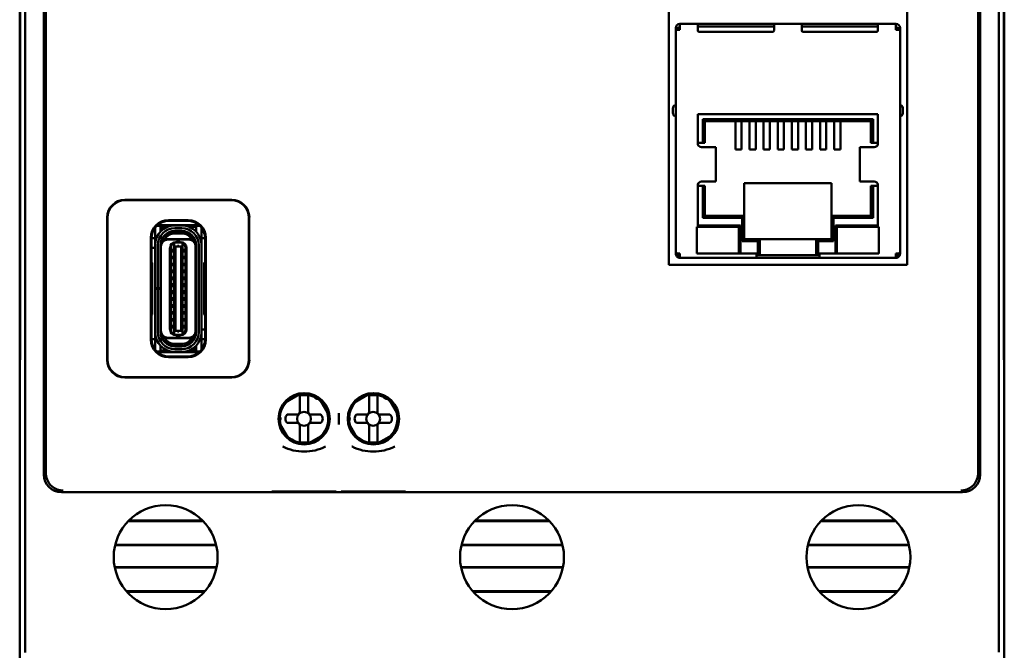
# Model space of a CAD drawing. Header units: inches. Extents: x 1 to 24, y 0.4 to 18.8.
# Tile 8 of 22: x 9.3 to 12.1, y 8.4 to 10.2. Entities that reach past the tile are written whole.
import ezdxf

# ---------------------------------------------------------------- set-up
doc = ezdxf.new("R2010")
doc.units = ezdxf.units.IN
doc.header["$LTSCALE"] = 0.8
doc.header["$MEASUREMENT"] = 0
doc.layers.add('Visible (ANSI)', color=7, linetype='Continuous', lineweight=50)

msp = doc.modelspace()

# ---------------------------------------------------------------- linework, layer by layer
at = {"layer": 'Visible (ANSI)'}
for p, q in [((9.3605, 8.4304), (9.3605, 11.7988)), ((12.1289, 11.7988), (12.1289, 8.4304)), ((9.4134, 11.2931), (9.4134, 8.9361)), ((12.076, 8.9361), (12.076, 11.2931)), ((9.4189, 9.0156), (9.4189, 11.0761)), ((12.0704, 11.0761), (12.0704, 9.0156)), ((9.3447, 10.9896), (9.3447, 9.2396)), ((12.1447, 9.2396), (12.1447, 10.9896)), ((9.3455, 9.2905), (9.3455, 10.9388)), ((9.3456, 10.9408), (9.3456, 9.2885)), ((11.1909, 9.5323), (11.1909, 10.9268)), ((11.8687, 10.9268), (11.8687, 9.5323)), ((12.1437, 9.2885), (12.1437, 10.9408)), ((12.1438, 10.9388), (12.1438, 9.2905)), ((11.2104, 10.2009), (11.2104, 10.206)), ((11.2182, 10.206), (11.2104, 10.206)), ((11.2222, 10.2009), (11.2104, 10.2009)), ((11.2104, 9.5694), (11.2104, 10.2009)), ((11.2182, 10.2009), (11.2182, 10.206)), ((11.2194, 10.206), (11.2194, 10.2009)), ((11.2222, 10.206), (11.2194, 10.206)), ((11.2222, 10.2178), (11.2733, 10.2178)), ((11.2222, 10.206), (11.2222, 10.2178)), ((11.2222, 10.2009), (11.2222, 10.206)), ((11.2733, 10.2178), (11.2733, 10.206)), ((11.2733, 10.2178), (11.2773, 10.2178)), ((11.4899, 10.21), (11.2733, 10.21)), ((11.2733, 10.1993), (11.2733, 10.206)), ((11.2773, 10.2178), (11.4859, 10.2178)), ((11.4859, 10.1954), (11.2773, 10.1954)), ((11.4859, 10.2178), (11.4899, 10.2178)), ((11.4899, 10.2178), (11.5686, 10.2178)), ((11.4899, 10.206), (11.4899, 10.2178)), ((11.4899, 10.206), (11.4899, 10.1993)), ((11.5726, 10.2178), (11.5686, 10.2178)), ((11.5686, 10.206), (11.5686, 10.2178)), ((11.7852, 10.21), (11.5686, 10.21)), ((11.5686, 10.206), (11.5686, 10.1993)), ((11.7812, 10.2178), (11.5726, 10.2178)), ((11.5726, 10.1954), (11.7812, 10.1954)), ((11.7852, 10.2178), (11.7812, 10.2178)), ((11.7852, 10.2178), (11.8363, 10.2178)), ((11.7852, 10.2178), (11.7852, 10.206)), ((11.7852, 10.1993), (11.7852, 10.206)), ((11.8363, 10.2178), (11.8363, 10.206)), ((11.8363, 10.206), (11.8391, 10.206)), ((11.8363, 10.2009), (11.8363, 10.206)), ((11.8363, 10.2009), (11.8481, 10.2009)), ((11.8391, 10.2009), (11.8391, 10.206)), ((11.8403, 10.206), (11.8481, 10.206)), ((11.8403, 10.206), (11.8403, 10.2009)), ((11.8481, 10.206), (11.8481, 10.2009)), ((11.8481, 10.2009), (11.8481, 9.5694)), ((11.2025, 9.9788), (11.2025, 9.9631)), ((11.856, 9.9631), (11.856, 9.9788)), ((11.7852, 9.9607), (11.2733, 9.9607)), ((11.2733, 9.9607), (11.2733, 9.8753)), ((11.2871, 9.8792), (11.2871, 9.947)), ((11.2871, 9.947), (11.7714, 9.947)), ((11.293, 9.9411), (11.2871, 9.947)), ((11.293, 9.9411), (11.293, 9.8792)), ((11.7655, 9.9411), (11.293, 9.9411)), ((11.3798, 9.9411), (11.3798, 9.9265)), ((11.3976, 9.9411), (11.3976, 9.9265)), ((11.42, 9.9411), (11.42, 9.9265)), ((11.4377, 9.9411), (11.4377, 9.9265)), ((11.4602, 9.9411), (11.4602, 9.9265)), ((11.4779, 9.9411), (11.4779, 9.9265)), ((11.5003, 9.9411), (11.5003, 9.9265)), ((11.518, 9.9411), (11.518, 9.9265)), ((11.5405, 9.9411), (11.5405, 9.9265)), ((11.5582, 9.9411), (11.5582, 9.9265)), ((11.5806, 9.9411), (11.5806, 9.9265)), ((11.5983, 9.9411), (11.5983, 9.9265)), ((11.6208, 9.9411), (11.6208, 9.9265)), ((11.6385, 9.9411), (11.6385, 9.9265)), ((11.6609, 9.9411), (11.6609, 9.9265)), ((11.6787, 9.9411), (11.6787, 9.9265)), ((11.7655, 9.9411), (11.7714, 9.947)), ((11.7655, 9.8792), (11.7655, 9.9411)), ((11.7714, 9.947), (11.7714, 9.8792)), ((11.7852, 9.8753), (11.7852, 9.9607)), ((11.3798, 9.9041), (11.3798, 9.9265)), ((11.3976, 9.9041), (11.3976, 9.9265)), ((11.42, 9.9041), (11.42, 9.9265)), ((11.4377, 9.9041), (11.4377, 9.9265)), ((11.4602, 9.9041), (11.4602, 9.9265)), ((11.4779, 9.9041), (11.4779, 9.9265)), ((11.5003, 9.9041), (11.5003, 9.9265)), ((11.518, 9.9041), (11.518, 9.9265)), ((11.5405, 9.9041), (11.5405, 9.9265)), ((11.5582, 9.9041), (11.5582, 9.9265)), ((11.5806, 9.9041), (11.5806, 9.9265)), ((11.5983, 9.9041), (11.5983, 9.9265)), ((11.6208, 9.9041), (11.6208, 9.9265)), ((11.6385, 9.9041), (11.6385, 9.9265)), ((11.6609, 9.9041), (11.6609, 9.9265)), ((11.6787, 9.9041), (11.6787, 9.9265)), ((11.3798, 9.9041), (11.3798, 9.8606)), ((11.3976, 9.9041), (11.3976, 9.8606)), ((11.42, 9.9041), (11.42, 9.8606)), ((11.4377, 9.9041), (11.4377, 9.8606)), ((11.4602, 9.9041), (11.4602, 9.8606)), ((11.4779, 9.9041), (11.4779, 9.8606)), ((11.5003, 9.9041), (11.5003, 9.8606)), ((11.518, 9.9041), (11.518, 9.8606)), ((11.5405, 9.9041), (11.5405, 9.8606)), ((11.5582, 9.9041), (11.5582, 9.8606)), ((11.5806, 9.9041), (11.5806, 9.8606)), ((11.5983, 9.9041), (11.5983, 9.8606)), ((11.6208, 9.9041), (11.6208, 9.8606)), ((11.6385, 9.9041), (11.6385, 9.8606)), ((11.6609, 9.9041), (11.6609, 9.8606)), ((11.6787, 9.9041), (11.6787, 9.8606)), ((11.2733, 9.8792), (11.2871, 9.8792)), ((11.2926, 9.8674), (11.2836, 9.8674)), ((11.2871, 9.8792), (11.293, 9.8792)), ((11.2926, 9.8674), (11.3242, 9.8674)), ((11.3242, 9.8674), (11.3246, 9.8674)), ((11.3246, 9.769), (11.3246, 9.8674)), ((11.3798, 9.8606), (11.3976, 9.8606)), ((11.42, 9.8606), (11.4377, 9.8606)), ((11.4602, 9.8606), (11.4779, 9.8606)), ((11.5003, 9.8606), (11.518, 9.8606)), ((11.5582, 9.8606), (11.5405, 9.8606)), ((11.5983, 9.8606), (11.5806, 9.8606)), ((11.6385, 9.8606), (11.6208, 9.8606)), ((11.6787, 9.8606), (11.6609, 9.8606)), ((11.7339, 9.8674), (11.7343, 9.8674)), ((11.7339, 9.769), (11.7339, 9.8674)), ((11.7343, 9.8674), (11.7659, 9.8674)), ((11.7655, 9.8792), (11.7714, 9.8792)), ((11.7749, 9.8674), (11.7659, 9.8674)), ((11.7714, 9.8792), (11.7852, 9.8792)), ((11.2733, 9.7611), (11.2733, 9.6407)), ((11.2871, 9.7572), (11.2733, 9.7572)), ((11.2836, 9.769), (11.2926, 9.769)), ((11.2871, 9.6662), (11.2871, 9.7572)), ((11.293, 9.7572), (11.2871, 9.7572)), ((11.2926, 9.769), (11.3242, 9.769)), ((11.293, 9.7572), (11.293, 9.6722)), ((11.3242, 9.769), (11.3246, 9.769)), ((11.6533, 9.7651), (11.4052, 9.7651)), ((11.4052, 9.7651), (11.4052, 9.6722)), ((11.6533, 9.6722), (11.6533, 9.7651)), ((11.7339, 9.769), (11.7343, 9.769)), ((11.7343, 9.769), (11.7659, 9.769)), ((11.7714, 9.7572), (11.7655, 9.7572)), ((11.7655, 9.6722), (11.7655, 9.7572)), ((11.7659, 9.769), (11.7749, 9.769)), ((11.7852, 9.7572), (11.7714, 9.7572)), ((11.7714, 9.7572), (11.7714, 9.6662)), ((11.7852, 9.6407), (11.7852, 9.7611)), ((9.6437, 9.7171), (9.9477, 9.7171)), ((9.9467, 9.7161), (9.6447, 9.7161)), ((9.5937, 9.2621), (9.5937, 9.6671)), ((9.5947, 9.6661), (9.5947, 9.2631)), ((9.9967, 9.2631), (9.9967, 9.6661)), ((9.9977, 9.6671), (9.9977, 9.2621)), ((11.293, 9.6722), (11.2871, 9.6662)), ((11.3993, 9.6662), (11.2871, 9.6662)), ((11.293, 9.6722), (11.4052, 9.6722)), ((11.3993, 9.6662), (11.4052, 9.6722)), ((11.3993, 9.5997), (11.3993, 9.6662)), ((11.4052, 9.6722), (11.4052, 9.6056)), ((11.6533, 9.6722), (11.7655, 9.6722)), ((11.6533, 9.6722), (11.6592, 9.6662)), ((11.6533, 9.6056), (11.6533, 9.6722)), ((11.7714, 9.6662), (11.6592, 9.6662)), ((11.6592, 9.6662), (11.6592, 9.5997)), ((11.7655, 9.6722), (11.7714, 9.6662)), ((9.7295, 9.632), (9.7295, 9.6374)), ((9.7453, 9.6438), (9.7351, 9.6438)), ((9.759, 9.6448), (9.7362, 9.6448)), ((9.7453, 9.632), (9.7453, 9.6438)), ((9.7502, 9.6408), (9.7453, 9.6408)), ((9.7472, 9.6293), (9.7472, 9.6329)), ((9.7512, 9.6329), (9.7512, 9.6326)), ((9.759, 9.6448), (9.8552, 9.6448)), ((9.7656, 9.6408), (9.759, 9.6408)), ((9.7677, 9.6596), (9.8237, 9.6596)), ((9.7697, 9.6576), (9.7697, 9.6576)), ((9.7697, 9.6576), (9.8217, 9.6576)), ((9.8055, 9.6446), (9.7858, 9.6446)), ((9.7858, 9.6367), (9.8055, 9.6367)), ((9.8217, 9.6576), (9.8217, 9.6576)), ((9.8461, 9.6408), (9.8257, 9.6408)), ((9.8562, 9.6438), (9.8461, 9.6438)), ((9.8461, 9.6438), (9.8461, 9.632)), ((9.8618, 9.632), (9.8618, 9.6374)), ((11.2704, 9.6407), (11.2704, 9.5643)), ((11.2733, 9.6407), (11.2704, 9.6407)), ((11.394, 9.6446), (11.2733, 9.6446)), ((11.3861, 9.6407), (11.2743, 9.6407)), ((11.3901, 9.5682), (11.3901, 9.6367)), ((11.394, 9.5643), (11.394, 9.6446)), ((11.6645, 9.5643), (11.6645, 9.6446)), ((11.6645, 9.6446), (11.7852, 9.6446)), ((11.6684, 9.6367), (11.6684, 9.5682)), ((11.7842, 9.6407), (11.6724, 9.6407)), ((11.7881, 9.6407), (11.7852, 9.6407)), ((11.7881, 9.5643), (11.7881, 9.6407)), ((9.7177, 9.3196), (9.7177, 9.6096)), ((9.7295, 9.6083), (9.7197, 9.6083)), ((9.7197, 9.6076), (9.7197, 9.6076)), ((9.7197, 9.5401), (9.7197, 9.6076)), ((9.7295, 9.5981), (9.7295, 9.632)), ((9.7453, 9.6273), (9.7453, 9.632)), ((9.7509, 9.6064), (9.7495, 9.6064)), ((9.7512, 9.6093), (9.7512, 9.607)), ((9.7527, 9.6056), (9.7572, 9.6056)), ((9.8341, 9.6056), (9.7572, 9.6056)), ((9.8252, 9.6044), (9.7661, 9.6044)), ((9.7858, 9.6276), (9.7858, 9.6288)), ((9.8055, 9.6288), (9.7858, 9.6288)), ((9.8055, 9.6276), (9.7858, 9.6276)), ((9.8055, 9.6217), (9.7858, 9.6217)), ((9.8055, 9.6276), (9.8055, 9.6288)), ((9.8387, 9.6056), (9.8341, 9.6056)), ((9.8461, 9.632), (9.8461, 9.6273)), ((9.8618, 9.5981), (9.8618, 9.632)), ((9.8717, 9.6083), (9.8618, 9.6083)), ((9.8717, 9.6076), (9.8717, 9.6076)), ((9.8717, 9.6076), (9.8717, 9.5401)), ((9.8737, 9.6096), (9.8737, 9.3196)), ((11.3993, 9.5997), (11.4052, 9.6056)), ((11.4052, 9.6056), (11.4493, 9.6056)), ((11.4434, 9.5997), (11.4493, 9.6056)), ((11.4493, 9.6056), (11.4493, 9.5643)), ((11.4493, 9.6056), (11.6092, 9.6056)), ((11.6092, 9.6056), (11.6533, 9.6056)), ((11.6092, 9.5643), (11.6092, 9.6056)), ((11.6151, 9.5997), (11.6092, 9.6056)), ((11.6533, 9.6056), (11.6592, 9.5997)), ((9.7197, 9.5812), (9.7295, 9.5812)), ((9.7295, 9.5804), (9.7197, 9.5804)), ((9.7295, 9.5883), (9.7295, 9.5981)), ((9.7295, 9.4658), (9.7295, 9.5883)), ((9.7374, 9.4658), (9.7374, 9.5883)), ((9.7453, 9.4658), (9.7453, 9.5883)), ((9.7453, 9.5812), (9.7464, 9.5812)), ((9.7464, 9.5804), (9.7453, 9.5804)), ((9.7464, 9.5847), (9.7464, 9.5883)), ((9.7464, 9.3446), (9.7464, 9.5847)), ((9.772, 9.3481), (9.772, 9.5812)), ((9.7752, 9.3473), (9.7752, 9.5819)), ((9.7819, 9.5784), (9.7819, 9.5674)), ((9.7819, 9.5784), (9.7838, 9.5784)), ((9.7838, 9.5932), (9.7874, 9.5961)), ((9.7838, 9.5932), (9.7838, 9.5933)), ((9.7838, 9.5861), (9.7838, 9.5932)), ((9.7838, 9.5861), (9.7838, 9.3432)), ((9.7878, 9.5845), (9.7838, 9.5861)), ((9.7878, 9.5963), (9.7874, 9.5961)), ((9.7894, 9.5969), (9.7878, 9.5969)), ((9.7937, 9.5963), (9.7878, 9.5963)), ((9.7878, 9.5845), (9.7878, 9.3448)), ((9.8035, 9.5845), (9.7878, 9.5845)), ((9.7937, 9.5977), (9.7917, 9.5977)), ((9.7976, 9.5977), (9.7937, 9.5977)), ((9.7937, 9.5963), (9.7937, 9.5977)), ((9.8035, 9.5963), (9.7937, 9.5963)), ((9.7976, 9.5977), (9.7976, 9.5963)), ((9.7996, 9.5977), (9.7976, 9.5977)), ((9.8035, 9.5969), (9.802, 9.5969)), ((9.8039, 9.5961), (9.8035, 9.5963)), ((9.8075, 9.5861), (9.8035, 9.5845)), ((9.8035, 9.5845), (9.8035, 9.3448)), ((9.8075, 9.5932), (9.8039, 9.5961)), ((9.8075, 9.5932), (9.8075, 9.5933)), ((9.8075, 9.5861), (9.8075, 9.5932)), ((9.8075, 9.3432), (9.8075, 9.5861)), ((9.8075, 9.5784), (9.8094, 9.5784)), ((9.8094, 9.5674), (9.8094, 9.5784)), ((9.8162, 9.5819), (9.8162, 9.3473)), ((9.8193, 9.3481), (9.8193, 9.5812)), ((9.8449, 9.5847), (9.8449, 9.5883)), ((9.8449, 9.3446), (9.8449, 9.5847)), ((9.8461, 9.341), (9.8461, 9.5883)), ((9.8539, 9.5883), (9.8539, 9.341)), ((9.8618, 9.5883), (9.8618, 9.5981)), ((9.8618, 9.341), (9.8618, 9.5883)), ((11.4434, 9.5997), (11.3993, 9.5997)), ((11.4434, 9.5643), (11.4434, 9.5997)), ((11.6592, 9.5997), (11.6151, 9.5997)), ((11.6151, 9.5997), (11.6151, 9.5643)), ((9.7819, 9.5674), (9.7838, 9.5674)), ((9.7819, 9.5579), (9.7819, 9.5485)), ((9.7819, 9.5579), (9.7838, 9.5579)), ((9.7819, 9.5485), (9.7838, 9.5485)), ((9.8075, 9.5674), (9.8094, 9.5674)), ((9.8075, 9.5579), (9.8094, 9.5579)), ((9.8075, 9.5485), (9.8094, 9.5485)), ((9.8094, 9.5485), (9.8094, 9.5579)), ((11.2104, 9.5643), (11.2104, 9.5694)), ((11.2138, 9.5643), (11.2104, 9.5643)), ((11.2138, 9.5643), (11.2222, 9.5643)), ((11.2194, 9.5615), (11.2138, 9.5559)), ((11.2222, 9.5525), (11.2222, 9.5643)), ((11.2222, 9.5525), (11.4395, 9.5525)), ((11.2704, 9.5643), (11.4395, 9.5643)), ((11.4395, 9.5643), (11.4395, 9.5525)), ((11.4418, 9.5603), (11.4395, 9.5603)), ((11.4395, 9.5525), (11.619, 9.5525)), ((11.4418, 9.5603), (11.4493, 9.5603)), ((11.4493, 9.5643), (11.4493, 9.5603)), ((11.4493, 9.5603), (11.6092, 9.5603)), ((11.6092, 9.5603), (11.6092, 9.5643)), ((11.6092, 9.5603), (11.6167, 9.5603)), ((11.619, 9.5603), (11.6167, 9.5603)), ((11.619, 9.5643), (11.7881, 9.5643)), ((11.619, 9.5525), (11.619, 9.5643)), ((11.619, 9.5525), (11.8363, 9.5525)), ((11.8363, 9.5643), (11.8447, 9.5643)), ((11.8363, 9.5525), (11.8363, 9.5643)), ((11.8391, 9.5615), (11.8447, 9.5559)), ((11.8447, 9.5643), (11.8481, 9.5643)), ((11.8481, 9.5694), (11.8481, 9.5643)), ((9.7218, 9.538), (9.7197, 9.5401)), ((9.7218, 9.3913), (9.7218, 9.538)), ((9.7819, 9.5383), (9.7819, 9.5288)), ((9.7819, 9.5383), (9.7838, 9.5383)), ((9.7819, 9.5288), (9.7838, 9.5288)), ((9.8075, 9.5383), (9.8094, 9.5383)), ((9.8075, 9.5288), (9.8094, 9.5288)), ((9.8094, 9.5288), (9.8094, 9.5383)), ((9.8717, 9.5401), (9.8695, 9.538)), ((9.8695, 9.538), (9.8695, 9.3913)), ((11.8687, 9.5323), (11.1909, 9.5323)), ((9.7464, 9.5028), (9.7453, 9.5035)), ((9.7819, 9.5194), (9.7819, 9.5083)), ((9.7819, 9.5194), (9.7838, 9.5194)), ((9.7819, 9.5083), (9.7838, 9.5083)), ((9.7819, 9.4997), (9.7819, 9.4887)), ((9.7819, 9.4997), (9.7838, 9.4997)), ((9.8075, 9.5194), (9.8094, 9.5194)), ((9.8075, 9.5083), (9.8094, 9.5083)), ((9.8075, 9.4997), (9.8094, 9.4997)), ((9.8094, 9.5083), (9.8094, 9.5194)), ((9.8094, 9.4887), (9.8094, 9.4997)), ((9.8461, 9.5035), (9.8449, 9.5028)), ((9.7295, 9.4646), (9.7295, 9.4658)), ((9.7295, 9.4658), (9.7374, 9.4658)), ((9.7374, 9.4646), (9.7295, 9.4646)), ((9.7295, 9.341), (9.7295, 9.4646)), ((9.7453, 9.4658), (9.7374, 9.4658)), ((9.7453, 9.4646), (9.7374, 9.4646)), ((9.7374, 9.341), (9.7374, 9.4646)), ((9.7453, 9.4658), (9.7453, 9.4646)), ((9.7453, 9.341), (9.7453, 9.4646)), ((9.7819, 9.4887), (9.7838, 9.4887)), ((9.7819, 9.48), (9.7819, 9.469)), ((9.7819, 9.48), (9.7838, 9.48)), ((9.7819, 9.469), (9.7838, 9.469)), ((9.8075, 9.4887), (9.8094, 9.4887)), ((9.8075, 9.48), (9.8094, 9.48)), ((9.8075, 9.469), (9.8094, 9.469)), ((9.8094, 9.469), (9.8094, 9.48)), ((9.7819, 9.4603), (9.7819, 9.4493)), ((9.7819, 9.4603), (9.7838, 9.4603)), ((9.7819, 9.4493), (9.7838, 9.4493)), ((9.7819, 9.4406), (9.7819, 9.4296)), ((9.7819, 9.4406), (9.7838, 9.4406)), ((9.8075, 9.4603), (9.8094, 9.4603)), ((9.8075, 9.4493), (9.8094, 9.4493)), ((9.8075, 9.4406), (9.8094, 9.4406)), ((9.8094, 9.4493), (9.8094, 9.4603)), ((9.8094, 9.4296), (9.8094, 9.4406)), ((9.7464, 9.4264), (9.7453, 9.4258)), ((9.7819, 9.4296), (9.7838, 9.4296)), ((9.7819, 9.4209), (9.7819, 9.4099)), ((9.7819, 9.4209), (9.7838, 9.4209)), ((9.7819, 9.4099), (9.7838, 9.4099)), ((9.8075, 9.4296), (9.8094, 9.4296)), ((9.8075, 9.4209), (9.8094, 9.4209)), ((9.8075, 9.4099), (9.8094, 9.4099)), ((9.8094, 9.4099), (9.8094, 9.4209)), ((9.8461, 9.4258), (9.8449, 9.4264)), ((9.7197, 9.3892), (9.7218, 9.3913)), ((9.7197, 9.3216), (9.7197, 9.3892)), ((9.7819, 9.4005), (9.7819, 9.391)), ((9.7819, 9.4005), (9.7838, 9.4005)), ((9.7819, 9.391), (9.7838, 9.391)), ((9.7819, 9.3808), (9.7819, 9.3713)), ((9.7819, 9.3808), (9.7838, 9.3808)), ((9.8075, 9.4005), (9.8094, 9.4005)), ((9.8075, 9.391), (9.8094, 9.391)), ((9.8075, 9.3808), (9.8094, 9.3808)), ((9.8094, 9.391), (9.8094, 9.4005)), ((9.8094, 9.3713), (9.8094, 9.3808)), ((9.8695, 9.3913), (9.8717, 9.3892)), ((9.8717, 9.3892), (9.8717, 9.3216)), ((9.7819, 9.3713), (9.7838, 9.3713)), ((9.7819, 9.3619), (9.7819, 9.3509)), ((9.7819, 9.3619), (9.7838, 9.3619)), ((9.8075, 9.3713), (9.8094, 9.3713)), ((9.8075, 9.3619), (9.8094, 9.3619)), ((9.8094, 9.3509), (9.8094, 9.3619)), ((9.7295, 9.3312), (9.7295, 9.341)), ((9.7295, 9.2973), (9.7295, 9.3312)), ((9.7464, 9.341), (9.7464, 9.3446)), ((9.8252, 9.3249), (9.7661, 9.3249)), ((9.7819, 9.3509), (9.7838, 9.3509)), ((9.7838, 9.3432), (9.7878, 9.3448)), ((9.7838, 9.3361), (9.7838, 9.3432)), ((9.7838, 9.3361), (9.7874, 9.3332)), ((9.7838, 9.3359), (9.7838, 9.3361)), ((9.7874, 9.3332), (9.7878, 9.3329)), ((9.8035, 9.3448), (9.7878, 9.3448)), ((9.7878, 9.3329), (9.7937, 9.3329)), ((9.7894, 9.3324), (9.7878, 9.3324)), ((9.7937, 9.3316), (9.7917, 9.3316)), ((9.7937, 9.3329), (9.8035, 9.3329)), ((9.7937, 9.3316), (9.7937, 9.3329)), ((9.7976, 9.3316), (9.7937, 9.3316)), ((9.7976, 9.3329), (9.7976, 9.3316)), ((9.7996, 9.3316), (9.7976, 9.3316)), ((9.8035, 9.3324), (9.802, 9.3324)), ((9.8035, 9.3448), (9.8075, 9.3432)), ((9.8039, 9.3332), (9.8035, 9.3329)), ((9.8039, 9.3332), (9.8075, 9.3361)), ((9.8075, 9.3509), (9.8094, 9.3509)), ((9.8075, 9.3361), (9.8075, 9.3432)), ((9.8075, 9.3359), (9.8075, 9.3361)), ((9.8449, 9.3489), (9.8461, 9.3489)), ((9.8461, 9.3481), (9.8449, 9.3481)), ((9.8449, 9.341), (9.8449, 9.3446)), ((9.8618, 9.3489), (9.8717, 9.3489)), ((9.8717, 9.3481), (9.8618, 9.3481)), ((9.8618, 9.3312), (9.8618, 9.341)), ((9.8618, 9.2973), (9.8618, 9.3312)), ((9.7197, 9.3216), (9.7197, 9.3216)), ((9.7295, 9.3209), (9.7197, 9.3209)), ((9.7295, 9.2918), (9.7295, 9.2973)), ((9.7453, 9.2973), (9.7453, 9.302)), ((9.7453, 9.2855), (9.7453, 9.2973)), ((9.7572, 9.3237), (9.7527, 9.3237)), ((9.8341, 9.3237), (9.7572, 9.3237)), ((9.8055, 9.3076), (9.7858, 9.3076)), ((9.8055, 9.3016), (9.7858, 9.3016)), ((9.7858, 9.3005), (9.7858, 9.3016)), ((9.8055, 9.3005), (9.7858, 9.3005)), ((9.8055, 9.3005), (9.8055, 9.3016)), ((9.8387, 9.3237), (9.8341, 9.3237)), ((9.8401, 9.3223), (9.8401, 9.3199)), ((9.8401, 9.2966), (9.8401, 9.2963)), ((9.8405, 9.3229), (9.8418, 9.3229)), ((9.8441, 9.3), (9.8441, 9.2963)), ((9.8461, 9.302), (9.8461, 9.2973)), ((9.8461, 9.2973), (9.8461, 9.2855)), ((9.8717, 9.3209), (9.8618, 9.3209)), ((9.8618, 9.2918), (9.8618, 9.2973)), ((9.8717, 9.3216), (9.8717, 9.3216)), ((9.3455, 9.2905), (9.3451, 9.2401)), ((9.3456, 9.2885), (9.3451, 9.2351)), ((9.3456, 9.2905), (9.3455, 9.2905)), ((9.7351, 9.2855), (9.7453, 9.2855)), ((9.8323, 9.2845), (9.7362, 9.2845)), ((9.7453, 9.2885), (9.7656, 9.2885)), ((9.8237, 9.2696), (9.7677, 9.2696)), ((9.7697, 9.2716), (9.7697, 9.2716)), ((9.8217, 9.2716), (9.7697, 9.2716)), ((9.8055, 9.2926), (9.7858, 9.2926)), ((9.8055, 9.2847), (9.7858, 9.2847)), ((9.8217, 9.2716), (9.8217, 9.2716)), ((9.8257, 9.2885), (9.8323, 9.2885)), ((9.8552, 9.2845), (9.8323, 9.2845)), ((9.8411, 9.2885), (9.8461, 9.2885)), ((9.8461, 9.2855), (9.8562, 9.2855)), ((12.1438, 9.2905), (12.1437, 9.2905)), ((12.1442, 9.2351), (12.1437, 9.2885)), ((12.1442, 9.2401), (12.1438, 9.2905)), ((9.3447, 9.2396), (9.3451, 9.2401)), ((9.3451, 9.2401), (9.3452, 9.2401)), ((12.1447, 9.2396), (12.1442, 9.2401)), ((12.1442, 9.2401), (12.1442, 9.2401)), ((9.3447, 9.2396), (9.3452, 9.2396)), ((9.3447, 9.2396), (9.3447, 9.2346)), ((9.3451, 9.2351), (9.3447, 9.2346)), ((9.3447, 9.2346), (9.3447, 8.4146)), ((9.9477, 9.2121), (9.6437, 9.2121)), ((9.6447, 9.2131), (9.9467, 9.2131)), ((12.1442, 9.2396), (12.1447, 9.2396)), ((12.1447, 9.2346), (12.1442, 9.2351)), ((12.1447, 9.2346), (12.1447, 9.2396)), ((12.1447, 8.4146), (12.1447, 9.2346)), ((10.0996, 9.141), (10.1399, 9.1643)), ((10.1414, 9.151), (10.1414, 9.159)), ((10.165, 9.151), (10.165, 9.159)), ((10.2964, 9.141), (10.3368, 9.1643)), ((10.3383, 9.151), (10.3383, 9.159)), ((10.3619, 9.151), (10.3619, 9.159)), ((10.1414, 9.1143), (10.1414, 9.151)), ((10.165, 9.1143), (10.165, 9.151)), ((10.1996, 9.1483), (10.2228, 9.1079)), ((10.3383, 9.1143), (10.3383, 9.151)), ((10.3619, 9.1143), (10.3619, 9.151)), ((10.3964, 9.1483), (10.4197, 9.1079)), ((10.1056, 9.1065), (10.1335, 9.1065)), ((10.1729, 9.1065), (10.2009, 9.1065)), ((10.252, 9.111), (10.252, 9.0782)), ((10.3024, 9.1065), (10.3304, 9.1065)), ((10.3698, 9.1065), (10.3977, 9.1065)), ((10.1069, 9.041), (10.0836, 9.0814)), ((10.1335, 9.0828), (10.1056, 9.0828)), ((10.1414, 9.075), (10.1414, 9.0383)), ((10.165, 9.075), (10.165, 9.0383)), ((10.2009, 9.0828), (10.1729, 9.0828)), ((10.3038, 9.041), (10.2805, 9.0814)), ((10.3304, 9.0828), (10.3024, 9.0828)), ((10.3383, 9.075), (10.3383, 9.0383)), ((10.3619, 9.075), (10.3619, 9.0383)), ((10.3977, 9.0828), (10.3698, 9.0828)), ((10.2069, 9.0483), (10.1665, 9.025)), ((10.4037, 9.0483), (10.3634, 9.025)), ((10.1414, 9.0383), (10.1414, 9.0303)), ((10.165, 9.0383), (10.165, 9.0303)), ((10.3383, 9.0383), (10.3383, 9.0303)), ((10.3619, 9.0383), (10.3619, 9.0303)), ((9.4634, 8.8861), (12.026, 8.8861)), ((9.8665, 8.8033), (9.6528, 8.8033)), ((9.8649, 8.8049), (9.6544, 8.8049)), ((10.8515, 8.8033), (10.6378, 8.8033)), ((10.8499, 8.8049), (10.6394, 8.8049)), ((11.8365, 8.8033), (11.6228, 8.8033)), ((11.8349, 8.8049), (11.6244, 8.8049)), ((9.6161, 8.7363), (9.9032, 8.7363)), ((10.6011, 8.7363), (10.8882, 8.7363)), ((11.5861, 8.7363), (11.8732, 8.7363)), ((9.6157, 8.7347), (9.9036, 8.7347)), ((10.6007, 8.7347), (10.8886, 8.7347)), ((11.5857, 8.7347), (11.8736, 8.7347)), ((9.9047, 8.6729), (9.6146, 8.6729)), ((9.9044, 8.6713), (9.6149, 8.6713)), ((10.8897, 8.6729), (10.5996, 8.6729)), ((10.8894, 8.6713), (10.5999, 8.6713)), ((11.8747, 8.6729), (11.5846, 8.6729)), ((11.8744, 8.6713), (11.5849, 8.6713)), ((9.6481, 8.6042), (9.8713, 8.6042)), ((9.6495, 8.6026), (9.8699, 8.6026)), ((10.6331, 8.6042), (10.8563, 8.6042)), ((10.6345, 8.6026), (10.8549, 8.6026)), ((11.6181, 8.6042), (11.8413, 8.6042)), ((11.6195, 8.6026), (11.8399, 8.6026))]:
    msp.add_line(p, q, dxfattribs=at)
for centre, radius in [((10.1536, 9.0946), 0.073), ((10.1532, 9.0946), 0.0709), ((10.3504, 9.0946), 0.073), ((10.3501, 9.0946), 0.0709), ((10.1532, 9.0946), 0.0197), ((10.3501, 9.0946), 0.0197), ((9.7597, 8.7011), 0.1478), ((10.7447, 8.7011), 0.1478), ((11.7297, 8.7011), 0.1478)]:
    msp.add_circle(centre, radius, dxfattribs=at)
for centre, radius, start, end in [((11.2222, 10.206), 0.0118, 90, 180), ((11.2222, 10.206), 0.00394, 90, 180), ((11.2773, 10.1993), 0.00394, 180, 270), ((11.4859, 10.1993), 0.00394, 270, 0), ((11.5726, 10.1993), 0.00394, 180, 270), ((11.7812, 10.1993), 0.00394, 270, 0), ((11.8363, 10.206), 0.0118, 0, 90), ((11.8363, 10.206), 0.00394, 0, 90), ((11.2104, 9.9788), 0.00787, 90, 180), ((11.8481, 9.9788), 0.00787, 0, 90), ((11.2104, 9.9631), 0.00787, 180, 270), ((11.8481, 9.9631), 0.00787, 270, 0), ((9.7858, 9.5883), 0.0563, 90, 180), ((9.7858, 9.5883), 0.0484, 90, 180), ((9.759, 9.6329), 0.0118, 138.1897, 180), ((9.759, 9.6329), 0.0118, 90, 138.1897), ((9.759, 9.6329), 0.00787, 90, 180), ((9.8055, 9.5883), 0.0563, 0, 90), ((9.8055, 9.5883), 0.0484, 0, 90), ((11.2743, 9.6367), 0.00394, 90, 180), ((11.3861, 9.6367), 0.00394, 0, 90), ((11.6724, 9.6367), 0.00394, 90, 180), ((11.7842, 9.6367), 0.00394, 0, 90), ((9.7858, 9.5883), 0.0406, 90, 180), ((9.7858, 9.5883), 0.0394, 90, 180), ((9.7661, 9.5847), 0.0197, 90, 180), ((9.7858, 9.5883), 0.0374, 152.4089, 170.8287), ((9.7858, 9.5883), 0.0335, 90, 148.8255), ((9.8055, 9.5883), 0.0406, 0, 90), ((9.8055, 9.5883), 0.0394, 0, 90), ((9.8055, 9.5883), 0.0335, 31.1746, 90), ((9.8252, 9.5847), 0.0197, 0, 90), ((9.8055, 9.5883), 0.0374, 9.1714, 27.5911), ((9.7878, 9.5812), 0.0157, 90, 180), ((9.787, 9.582), 0.0118, 105.466, 180.1149), ((9.787, 9.582), 0.0118, 103.9465, 105.466), ((9.7917, 9.5938), 0.00394, 90, 139.4584), ((9.7996, 9.5938), 0.00394, 40.5416, 90), ((9.8035, 9.5812), 0.0157, 0, 90), ((9.8043, 9.582), 0.0118, 74.534, 76.0536), ((9.8043, 9.582), 0.0118, 359.8851, 74.534), ((11.2222, 9.5643), 0.0118, 225, 270), ((11.2261, 9.5682), 0.00787, 210, 240), ((11.2222, 9.5643), 0.00394, 225, 270), ((11.2743, 9.5682), 0.00394, 180, 270), ((11.3861, 9.5682), 0.00394, 270, 0), ((11.6724, 9.5682), 0.00394, 180, 270), ((11.7842, 9.5682), 0.00394, 270, 0), ((11.8324, 9.5682), 0.00787, 300, 330), ((11.8363, 9.5643), 0.00394, 270, 315), ((11.8363, 9.5643), 0.0118, 270, 315), ((9.7492, 9.524), 0.00394, 180, 225.5728), ((9.8421, 9.524), 0.00394, 314.4268, 0), ((9.7492, 9.4053), 0.00394, 134.4273, 180), ((9.8421, 9.4053), 0.00394, 0, 45.5732), ((9.7858, 9.341), 0.0563, 180, 270), ((9.7858, 9.341), 0.0484, 180, 270), ((9.7858, 9.341), 0.0406, 180, 270), ((9.7661, 9.3446), 0.0197, 180, 270), ((9.7858, 9.341), 0.0394, 180, 270), ((9.7858, 9.341), 0.0374, 189.1714, 207.5911), ((9.7878, 9.3481), 0.0157, 180, 270), ((9.787, 9.3473), 0.0118, 179.8999, 254.534), ((9.787, 9.3473), 0.0118, 254.534, 256.0535), ((9.7917, 9.3355), 0.00394, 220.5416, 270), ((9.7996, 9.3355), 0.00394, 270, 319.4584), ((9.8035, 9.3481), 0.0157, 270, 0), ((9.8055, 9.341), 0.0394, 270, 0), ((9.8055, 9.341), 0.0484, 270, 0), ((9.8055, 9.341), 0.0406, 270, 0), ((9.8055, 9.341), 0.0563, 270, 0), ((9.8043, 9.3473), 0.0118, 283.9464, 285.466), ((9.8043, 9.3473), 0.0118, 285.466, 0.1149), ((9.8252, 9.3446), 0.0197, 270, 0), ((9.8055, 9.341), 0.0374, 332.4089, 350.8287), ((9.7858, 9.341), 0.0335, 211.1746, 270), ((9.8055, 9.341), 0.0335, 270, 328.8255), ((9.8323, 9.2963), 0.00787, 270, 0), ((9.8323, 9.2963), 0.0118, 318.1897, 0), ((9.8323, 9.2963), 0.0118, 270, 318.1897), ((10.1532, 9.0946), 0.0689, 64.8273, 106.2709), ((10.1532, 9.0946), 0.0675, 79.9256, 100.0744), ((10.3501, 9.0946), 0.0689, 64.8273, 106.2709), ((10.3501, 9.0946), 0.0675, 79.9256, 100.0744), ((10.1532, 9.0946), 0.0689, 133.7291, 175.1727), ((10.1532, 9.0946), 0.0689, 43.7291, 55.1727), ((10.3501, 9.0946), 0.0689, 133.7291, 175.1727), ((10.3501, 9.0946), 0.0689, 43.7291, 55.1727), ((10.1155, 9.0946), 0.0154, 129.9662, 230.0338), ((10.1335, 9.1143), 0.00787, 270, 0), ((10.1729, 9.1143), 0.00787, 180, 270), ((10.1532, 9.0946), 0.0689, 313.7291, 16.2709), ((10.191, 9.0946), 0.0154, 309.9662, 50.0338), ((10.3123, 9.0946), 0.0154, 129.9662, 230.0338), ((10.3304, 9.1143), 0.00787, 270, 0), ((10.3698, 9.1143), 0.00787, 180, 270), ((10.3501, 9.0946), 0.0689, 313.7291, 16.2709), ((10.3878, 9.0946), 0.0154, 309.9662, 50.0338), ((10.1532, 9.0946), 0.0689, 184.8273, 196.2709), ((10.1335, 9.075), 0.00787, 0, 90), ((10.1729, 9.075), 0.00787, 90, 180), ((10.3501, 9.0946), 0.0689, 184.8273, 196.2709), ((10.3304, 9.075), 0.00787, 0, 90), ((10.3698, 9.075), 0.00787, 90, 180), ((10.1532, 9.0946), 0.0689, 223.7291, 286.2709), ((10.3501, 9.0946), 0.0689, 223.7291, 286.2709), ((10.1532, 9.0946), 0.0675, 259.9256, 280.0744), ((10.3501, 9.0946), 0.0675, 259.9256, 280.0744)]:
    msp.add_arc(centre, radius, start, end, dxfattribs=at)
for centre, major_axis, ratio, start_param, end_param in [((9.6437, 9.6671), (-0.0354, 0.0354), 0.999924, 5.497825, 7.068545), ((9.6447, 9.6661), (-0.0354, 0.0354), 0.999924, 5.497825, 7.068545), ((9.9466, 9.6661), (0.0354, 0.0354), 0.999924, 5.497825, 7.068545), ((9.9477, 9.6671), (0.0354, 0.0354), 0.999924, 5.497825, 7.068545), ((9.7677, 9.6096), (-0.0354, 0.0354), 0.999924, 5.497825, 7.068545), ((9.7697, 9.6076), (-0.0354, 0.0354), 0.999772, 5.497825, 7.068545), ((9.8217, 9.6076), (0.0354, 0.0354), 0.999772, 5.497825, 7.068545), ((9.8237, 9.6096), (0.0354, 0.0354), 0.999924, 5.497825, 7.068545), ((11.4418, 9.5643), (0, -0.00394), 0.414214, 0, 1.570796), ((11.6167, 9.5643), (0, -0.00394), 0.414214, 4.712389, 6.283185), ((9.7677, 9.3196), (-0.0354, -0.0354), 0.999924, 5.497825, 7.068545), ((9.7697, 9.3216), (-0.0354, -0.0354), 0.999772, 5.497825, 7.068545), ((9.8217, 9.3216), (0.0354, -0.0354), 0.999772, 5.497825, 7.068545), ((9.8237, 9.3196), (0.0354, -0.0354), 0.999924, 5.497825, 7.068545), ((9.6437, 9.2621), (-0.0354, -0.0354), 0.999924, 5.497825, 7.068545), ((9.6447, 9.2631), (-0.0354, -0.0354), 0.999924, 5.497825, 7.068545), ((9.9466, 9.2631), (0.0354, -0.0354), 0.999924, 5.497825, 7.068545), ((9.9477, 9.2621), (0.0354, -0.0354), 0.999924, 5.497825, 7.068545), ((9.4178, 9.0156), (0, -0.125), 0.008727, 0.935984, 1.570796), ((12.0715, 9.0156), (0, 0.125), 0.008727, 1.570796, 2.205609), ((9.4634, 8.9361), (-0.0354, -0.0354), 0.999924, 5.497825, 7.068545), ((12.026, 8.9361), (0.0354, -0.0354), 0.999924, 5.497825, 7.068545), ((9.4105, 8.4304), (-0.0354, -0.0354), 0.999924, 5.497825, 5.506476)]:
    msp.add_ellipse(centre, major_axis=major_axis, ratio=ratio, start_param=start_param, end_param=end_param, dxfattribs=at)
for points, knots in [([(11.2733, 9.8753), (11.2733, 9.8732), (11.2745, 9.8712), (11.2784, 9.8683), (11.2811, 9.8674), (11.2836, 9.8674)], [0, 0, 0, 0, 0.5, 0.5, 1, 1, 1, 1]), ([(11.7749, 9.8674), (11.7774, 9.8674), (11.7801, 9.8683), (11.784, 9.8712), (11.7852, 9.8732), (11.7852, 9.8753)], [0, 0, 0, 0, 0.5, 0.5, 1, 1, 1, 1]), ([(11.2836, 9.769), (11.2811, 9.769), (11.2784, 9.7682), (11.2745, 9.7652), (11.2733, 9.7632), (11.2733, 9.7611)], [0, 0, 0, 0, 0.5, 0.5, 1, 1, 1, 1]), ([(11.7852, 9.7611), (11.7852, 9.7632), (11.784, 9.7652), (11.7801, 9.7682), (11.7774, 9.769), (11.7749, 9.769)], [0, 0, 0, 0, 0.5, 0.5, 1, 1, 1, 1]), ([(11.2182, 9.5643), (11.2182, 9.5638), (11.2183, 9.5633), (11.2187, 9.5623), (11.219, 9.5619), (11.2194, 9.5615)], [-0.01526468, -0.01526468, -0.01526468, -0.01526468, -0.00763234, -0.00763234, 0, 0, 0, 0]), ([(11.8391, 9.5615), (11.8395, 9.5619), (11.8398, 9.5623), (11.8402, 9.5633), (11.8403, 9.5638), (11.8403, 9.5643)], [-0.01526468, -0.01526468, -0.01526468, -0.01526468, -0.00763234, -0.00763234, 0, 0, 0, 0]), ([(10.1953, 9.1517), (10.1944, 9.1514), (10.1935, 9.1512), (10.1917, 9.1512), (10.1908, 9.1512), (10.1893, 9.1515), (10.1888, 9.1517), (10.1878, 9.1521), (10.1872, 9.1523), (10.1862, 9.1529), (10.1857, 9.1532), (10.1848, 9.154), (10.1844, 9.1543), (10.1834, 9.1555), (10.1829, 9.1562), (10.1821, 9.1578), (10.1818, 9.1587), (10.1816, 9.1596)], [-0.23858581, -0.23858581, -0.23858581, -0.23858581, -0.22644646, -0.22644646, -0.21716905, -0.21716905, -0.21253035, -0.21253035, -0.20789164, -0.20789164, -0.20325293, -0.20325293, -0.19861423, -0.19861423, -0.18933681, -0.18933681, -0.17719747, -0.17719747, -0.17719747, -0.17719747]), ([(10.3921, 9.1517), (10.3913, 9.1514), (10.3904, 9.1512), (10.3886, 9.1512), (10.3877, 9.1512), (10.3862, 9.1515), (10.3857, 9.1517), (10.3846, 9.1521), (10.3841, 9.1523), (10.383, 9.1529), (10.3825, 9.1532), (10.3817, 9.154), (10.3813, 9.1543), (10.3803, 9.1555), (10.3798, 9.1562), (10.379, 9.1578), (10.3786, 9.1587), (10.3785, 9.1596)], [-0.23858581, -0.23858581, -0.23858581, -0.23858581, -0.22644646, -0.22644646, -0.21716905, -0.21716905, -0.21253035, -0.21253035, -0.20789164, -0.20789164, -0.20325293, -0.20325293, -0.19861423, -0.19861423, -0.18933681, -0.18933681, -0.17719747, -0.17719747, -0.17719747, -0.17719747]), ([(10.0828, 9.1025), (10.0835, 9.1019), (10.0841, 9.1012), (10.085, 9.0997), (10.0855, 9.0989), (10.0859, 9.0975), (10.0861, 9.0969), (10.0863, 9.0958), (10.0863, 9.0953), (10.0863, 9.094), (10.0863, 9.0935), (10.0861, 9.0924), (10.0859, 9.0918), (10.0855, 9.0904), (10.085, 9.0896), (10.0841, 9.0881), (10.0835, 9.0873), (10.0828, 9.0868)], [-0.23858581, -0.23858581, -0.23858581, -0.23858581, -0.22644646, -0.22644646, -0.21716905, -0.21716905, -0.21253035, -0.21253035, -0.20789164, -0.20789164, -0.20325293, -0.20325293, -0.19861423, -0.19861423, -0.18933681, -0.18933681, -0.17719747, -0.17719747, -0.17719747, -0.17719747]), ([(10.2797, 9.1025), (10.2803, 9.1019), (10.2809, 9.1012), (10.2819, 9.0997), (10.2823, 9.0989), (10.2828, 9.0975), (10.2829, 9.0969), (10.2831, 9.0958), (10.2832, 9.0953), (10.2832, 9.094), (10.2831, 9.0935), (10.2829, 9.0924), (10.2828, 9.0918), (10.2823, 9.0904), (10.2819, 9.0896), (10.2809, 9.0881), (10.2803, 9.0873), (10.2797, 9.0868)], [-0.23858581, -0.23858581, -0.23858581, -0.23858581, -0.22644646, -0.22644646, -0.21716905, -0.21716905, -0.21253035, -0.21253035, -0.20789164, -0.20789164, -0.20325293, -0.20325293, -0.19861423, -0.19861423, -0.18933681, -0.18933681, -0.17719747, -0.17719747, -0.17719747, -0.17719747]), ([(10.0925, 9.0156), (10.0927, 9.0156), (10.0928, 9.0155), (10.1024, 9.0108), (10.1124, 9.0072), (10.1328, 9.0024), (10.1432, 9.0012), (10.164, 9.0012), (10.1743, 9.0024), (10.1948, 9.0072), (10.2048, 9.0108), (10.2144, 9.0155), (10.2145, 9.0156), (10.2146, 9.0156)], [-0.0011788, -0.0011788, -0.0011788, -0.0011788, 0, 0, 0.0804229, 0.0804229, 0.1594755, 0.1594755, 0.2385281, 0.2385281, 0.318951, 0.318951, 0.3201298, 0.3201298, 0.3201298, 0.3201298]), ([(10.2894, 9.0156), (10.2895, 9.0156), (10.2897, 9.0155), (10.2993, 9.0108), (10.3093, 9.0072), (10.3297, 9.0024), (10.34, 9.0012), (10.3609, 9.0012), (10.3712, 9.0024), (10.3916, 9.0072), (10.4016, 9.0108), (10.4112, 9.0155), (10.4114, 9.0156), (10.4115, 9.0156)], [-0.0011781, -0.0011781, -0.0011781, -0.0011781, 0, 0, 0.0804114, 0.0804114, 0.1594763, 0.1594763, 0.2385413, 0.2385413, 0.3189527, 0.3189527, 0.3201308, 0.3201308, 0.3201308, 0.3201308]), ([(9.4679, 8.8906), (9.4678, 8.8906), (9.4678, 8.8906), (9.4566, 8.8908), (9.4457, 8.8948), (9.4307, 8.9073), (9.4258, 8.914), (9.42, 8.928), (9.4187, 8.9347), (9.4187, 8.9415)], [-0.0007616, -0.0007616, -0.0007616, -0.0007616, 0, 0, 0.1603062, 0.1603062, 0.2755389, 0.2755389, 0.3698341, 0.3698341, 0.3698341, 0.3698341]), ([(12.0706, 8.9415), (12.0706, 8.9347), (12.0693, 8.928), (12.0635, 8.914), (12.0586, 8.9073), (12.0436, 8.8948), (12.0328, 8.8908), (12.0216, 8.8906), (12.0215, 8.8906), (12.0215, 8.8906)], [0, 0, 0, 0, 0.0646905, 0.0646905, 0.143745, 0.143745, 0.2537219, 0.2537219, 0.2542444, 0.2542444, 0.2542444, 0.2542444]), ([(10.0618, 8.8875), (10.0618, 8.8875), (10.062, 8.8875), (10.0632, 8.8875), (10.065, 8.8876), (10.0709, 8.8877), (10.0757, 8.8878), (10.088, 8.8879), (10.0955, 8.8879), (10.1123, 8.888), (10.1216, 8.8881), (10.1409, 8.8881), (10.151, 8.8881), (10.1709, 8.8881), (10.1806, 8.8881), (10.199, 8.888), (10.2075, 8.888), (10.2224, 8.8879), (10.2287, 8.8878), (10.2385, 8.8876), (10.2421, 8.8876), (10.2443, 8.8875), (10.2446, 8.8875), (10.2446, 8.8875)], [-1.438219, -1.438219, -1.438219, -1.438219, -1.370912, -1.370912, -1.169349, -1.169349, -0.870969, -0.870969, -0.55534, -0.55534, -0.236893, -0.236893, 0.08224, 0.08224, 0.401468, 0.401468, 0.72036, 0.72036, 1.037853, 1.037853, 1.348223, 1.348223, 1.438219, 1.438219, 1.438219, 1.438219]), ([(10.2587, 8.8875), (10.2587, 8.8875), (10.2589, 8.8875), (10.2601, 8.8875), (10.2618, 8.8876), (10.2677, 8.8877), (10.2726, 8.8878), (10.2849, 8.8879), (10.2924, 8.8879), (10.3092, 8.888), (10.3185, 8.8881), (10.3378, 8.8881), (10.3478, 8.8881), (10.3677, 8.8881), (10.3775, 8.8881), (10.3958, 8.888), (10.4043, 8.888), (10.4192, 8.8879), (10.4256, 8.8878), (10.4354, 8.8876), (10.439, 8.8876), (10.4411, 8.8875), (10.4415, 8.8875), (10.4415, 8.8875)], [-1.438219, -1.438219, -1.438219, -1.438219, -1.370912, -1.370912, -1.169349, -1.169349, -0.870969, -0.870969, -0.55534, -0.55534, -0.236893, -0.236893, 0.08224, 0.08224, 0.401468, 0.401468, 0.72036, 0.72036, 1.037853, 1.037853, 1.348223, 1.348223, 1.438219, 1.438219, 1.438219, 1.438219])]:
    msp.add_open_spline(points, degree=3, knots=knots, dxfattribs=at)
for points in [[(9.7937, 9.5861), (9.795, 9.5861), (9.7963, 9.5861), (9.7976, 9.5861)], [(11.2138, 9.5643), (11.2116, 9.566), (11.2104, 9.5677), (11.2104, 9.5694)], [(11.2104, 9.5643), (11.2104, 9.5612), (11.2116, 9.5581), (11.2138, 9.5559)], [(11.8481, 9.5694), (11.8481, 9.5677), (11.8469, 9.566), (11.8447, 9.5643)], [(11.8447, 9.5559), (11.8469, 9.5581), (11.8481, 9.5612), (11.8481, 9.5643)], [(9.7937, 9.3432), (9.795, 9.3432), (9.7963, 9.3432), (9.7976, 9.3432)]]:
    msp.add_open_spline(points, degree=3, dxfattribs=at)
for points, weights in [([(10.1414, 9.1611), (10.1414, 9.16), (10.1414, 9.159)], [1.00171572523, 1.00182977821, 1.0016789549]), ([(10.165, 9.159), (10.165, 9.16), (10.165, 9.1611)], [1.00167895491, 1.00182977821, 1.00171572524]), ([(10.3383, 9.1611), (10.3383, 9.16), (10.3383, 9.159)], [1.00171572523, 1.0018297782, 1.0016789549]), ([(10.3619, 9.159), (10.3619, 9.16), (10.3619, 9.1611)], [1.0016789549, 1.0018297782, 1.00171572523]), ([(10.1414, 9.0303), (10.1414, 9.0293), (10.1414, 9.0282)], [1.00167895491, 1.00182977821, 1.00171572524]), ([(10.165, 9.0282), (10.165, 9.0293), (10.165, 9.0303)], [1.00171572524, 1.00182977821, 1.00167895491]), ([(10.3383, 9.0303), (10.3383, 9.0293), (10.3383, 9.0282)], [1.0016789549, 1.0018297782, 1.00171572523]), ([(10.3619, 9.0282), (10.3619, 9.0293), (10.3619, 9.0303)], [1.00171572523, 1.0018297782, 1.0016789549])]:
    msp.add_rational_spline(points, weights, degree=2, dxfattribs=at)

doc.saveas('drawing.dxf')
